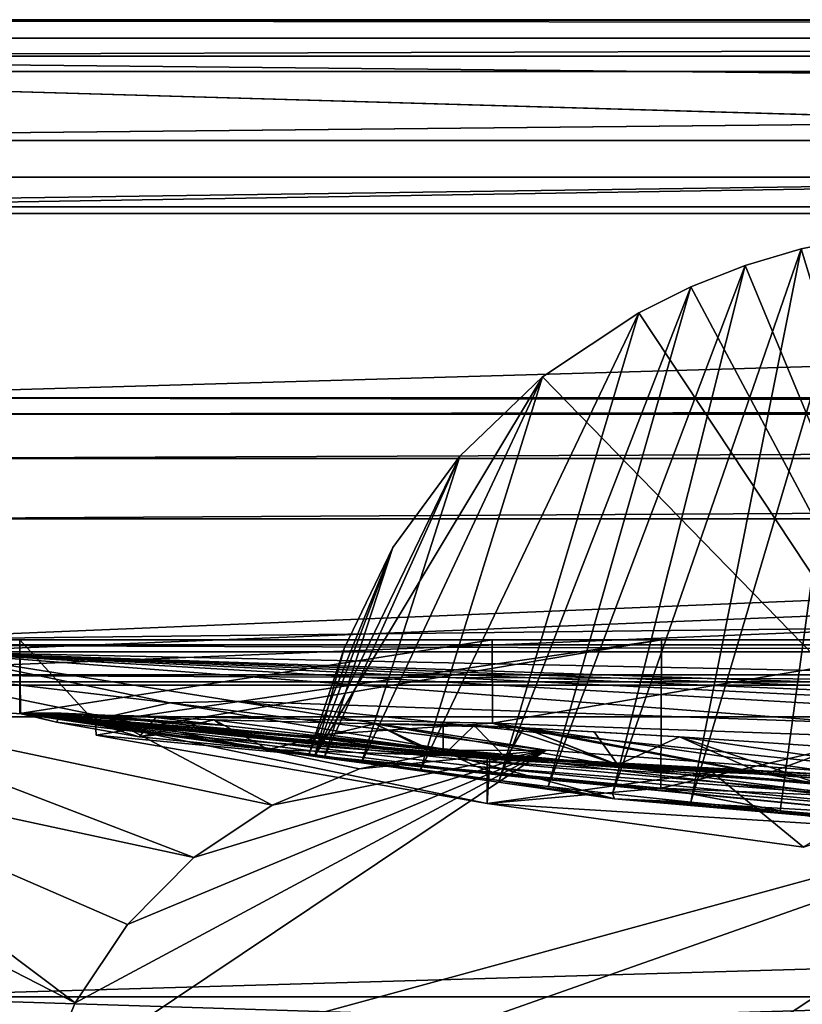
# Model space of a CAD drawing. Header units: metres. Extents: x 0 to 1004, y -708 to 0.
# Tile 43 of 103: x 75 to 140, y -81 to 0. Entities that reach past the tile are written whole.
import ezdxf

# ---------------------------------------------------------------- set-up
doc = ezdxf.new("R2010")
doc.units = ezdxf.units.M

msp = doc.modelspace()

# ---------------------------------------------------------------- linework, layer by layer
at = {"layer": 'top'}
for points in [[(987.022156, -4.297202, 163.059692), (17.022282, -4.297202, 163.059692), (987.022156, -4.297202, 176.059937)], [(17.022282, -4.297202, 163.059692), (17.022282, -4.297202, 176.059692), (987.022156, -4.297202, 176.059937)], [(987.022156, -4.297202, 176.059937), (17.022282, -4.297202, 176.059692), (17.022282, -4.297202, 2050.059814)], [(17.022282, -4.297202, 2063.059814), (987.022156, -4.297202, 2063.059814), (17.022282, -4.297202, 2050.059814)], [(987.022156, -4.297202, 2063.059814), (987.022156, -4.297202, 2050.059814), (17.022282, -4.297202, 2050.059814)], [(17.022282, -4.297202, 2050.059814), (987.022156, -4.297202, 2050.059814), (987.022156, -4.297202, 176.059937)], [(987.022156, -4.297202, 2063.059814), (17.022282, -4.297202, 2063.059814), (953.022278, -31.297201, 2063.059814)], [(953.022278, -31.297201, 2063.059814), (17.022282, -4.297202, 2063.059814), (51.022282, -31.297201, 2063.059814)], [(987.022156, -4.297202, 163.059692), (51.022282, -31.297201, 163.059692), (17.022282, -4.297202, 163.059692)], [(953.022278, -31.297201, 163.059692), (51.022282, -31.297201, 163.059692), (987.022156, -4.297202, 163.059692)], [(138.126465, -65.457809, 855.379517), (144.621719, -17.981102, 943.439392), (130.751236, -64.734299, 858.985352)], [(144.621719, -17.981102, 943.439392), (139.876602, -18.963947, 943.752136), (130.751236, -64.734299, 858.985352)], [(144.621719, -17.981102, 943.439392), (138.126465, -65.457809, 855.379517), (146.083786, -66.166344, 853.355103)], [(154.291504, -66.343216, 961.043457), (139.876602, -18.963947, 943.752136), (144.621719, -17.981102, 943.439392)], [(130.751236, -64.734299, 858.985352), (139.876602, -18.963947, 943.752136), (124.265244, -64.044891, 864.022827)], [(139.876602, -18.963947, 943.752136), (135.240555, -20.343151, 944.182068), (124.265244, -64.044891, 864.022827)], [(135.240555, -20.343151, 944.182068), (139.876602, -18.963947, 943.752136), (154.291504, -66.343216, 961.043457)], [(124.265244, -64.044891, 864.022827), (135.240555, -20.343151, 944.182068), (118.941124, -63.441006, 870.284302)], [(135.240555, -20.343151, 944.182068), (130.749542, -22.107401, 944.727966), (118.941124, -63.441006, 870.284302)], [(130.749542, -22.107401, 944.727966), (135.240555, -20.343151, 944.182068), (154.291504, -66.343216, 961.043457)], [(118.941124, -63.441006, 870.284302), (130.749542, -22.107401, 944.727966), (114.894127, -62.957569, 877.454773)], [(130.749542, -22.107401, 944.727966), (126.438385, -24.242296, 945.388367), (114.894127, -62.957569, 877.454773)], [(154.291504, -66.343216, 961.043457), (126.438385, -24.242296, 945.388367), (130.749542, -22.107401, 944.727966)], [(114.894127, -62.957569, 877.454773), (126.438385, -24.242296, 945.388367), (108.349472, -62.13575, 892.583069)], [(126.438385, -24.242296, 945.388367), (118.488235, -29.551813, 947.043762), (108.349472, -62.13575, 892.583069)], [(118.488235, -29.551813, 947.043762), (126.438385, -24.242296, 945.388367), (154.291504, -66.343216, 961.043457)], [(111.638351, -36.100262, 949.125122), (118.488235, -29.551813, 947.043762), (99.648605, -60.912323, 957.496704)], [(99.648605, -60.912323, 957.496704), (118.488235, -29.551813, 947.043762), (154.291504, -66.343216, 961.043457)], [(108.349472, -62.13575, 892.583069), (118.488235, -29.551813, 947.043762), (103.502556, -61.494358, 908.345032)], [(118.488235, -29.551813, 947.043762), (111.638351, -36.100262, 949.125122), (103.502556, -61.494358, 908.345032)], [(953.022278, -31.297201, 2063.059814), (51.022282, -31.297201, 2063.059814), (948.022217, -32.636967, 2063.059814)], [(51.022282, -31.297201, 2063.059814), (56.022282, -32.636948, 2063.059814), (948.022217, -32.636967, 2063.059814)], [(51.022282, -31.297201, 163.059692), (953.022278, -31.297201, 163.059692), (56.022282, -32.636948, 163.059692)], [(953.022278, -31.297201, 163.059692), (948.022217, -32.636967, 163.059692), (56.022282, -32.636948, 163.059692)], [(948.022217, -32.636967, 2063.059814), (56.022282, -32.636948, 2063.059814), (59.682533, -36.297203, 2063.059814)], [(56.022282, -32.636948, 163.059692), (948.022217, -32.636967, 163.059692), (59.682533, -36.297203, 163.059692)], [(948.022217, -32.636967, 2063.059814), (59.682533, -36.297203, 2063.059814), (944.362, -36.297272, 2063.059814)], [(948.022217, -32.636967, 163.059692), (944.362, -36.297272, 163.059692), (59.682533, -36.297203, 163.059692)], [(59.682533, -36.297203, 2063.059814), (61.022282, -41.297203, 2063.059814), (944.362, -36.297272, 2063.059814)], [(59.682533, -36.297203, 163.059692), (944.362, -36.297272, 163.059692), (61.022282, -41.297203, 163.059692)], [(944.362, -36.297272, 2063.059814), (61.022282, -41.297203, 2063.059814), (943.022278, -41.297325, 2063.059814)], [(944.362, -36.297272, 163.059692), (943.022278, -41.297325, 163.059692), (61.022282, -41.297203, 163.059692)], [(106.104973, -43.676777, 951.597351), (111.638351, -36.100262, 949.125122), (99.648605, -60.912323, 957.496704)], [(103.502556, -61.494358, 908.345032), (111.638351, -36.100262, 949.125122), (100.414063, -61.066071, 924.550842)], [(111.638351, -36.100262, 949.125122), (106.104973, -43.676777, 951.597351), (100.414063, -61.066071, 924.550842)], [(61.022282, -41.297203, 2063.059814), (61.022282, -51.297203, 2063.059814), (943.022278, -41.297325, 2063.059814)], [(61.022282, -41.297203, 163.059692), (943.022278, -41.297325, 163.059692), (61.022282, -51.297203, 163.059692)], [(943.022278, -41.297325, 2063.059814), (61.022282, -51.297203, 2063.059814), (943.0224, -51.297203, 2063.059814)], [(943.022278, -41.297325, 163.059692), (943.0224, -51.297203, 163.059692), (61.022282, -51.297203, 163.059692)], [(100.414063, -61.066071, 924.550842), (106.104973, -43.676777, 951.597351), (99.123802, -60.870346, 941.002136)], [(106.104973, -43.676777, 951.597351), (102.06501, -52.037292, 954.410278), (99.123802, -60.870346, 941.002136)], [(99.648605, -60.912323, 957.496704), (102.06501, -52.037292, 954.410278), (106.104973, -43.676777, 951.597351)], [(943.0224, -51.297203, 163.059692), (277.758484, -51.297203, 197.247162), (61.022282, -51.297203, 163.059692)], [(277.758484, -51.297203, 197.247162), (236.814819, -51.297203, 193.941605), (61.022282, -51.297203, 163.059692)], [(61.022282, -51.297203, 163.059692), (236.814819, -51.297203, 193.941605), (195.741623, -51.297203, 193.41275)], [(234.177872, -51.297203, 2037.609009), (496.239227, -51.297203, 2032.241211), (61.022282, -51.297203, 2063.059814)], [(496.239227, -51.297203, 2032.241211), (549.258301, -51.297203, 2034.755859), (61.022282, -51.297203, 2063.059814)], [(61.022282, -51.297203, 2063.059814), (549.258301, -51.297203, 2034.755859), (943.0224, -51.297203, 2063.059814)], [(114.320602, -51.297203, 200.624969), (75.231125, -51.297203, 208.08252), (61.022282, -51.297203, 163.059692)], [(75.231125, -51.297203, 208.08252), (75.231125, -51.297203, 661.560181), (61.022282, -51.297203, 163.059692)], [(61.022282, -51.297203, 163.059692), (75.231125, -51.297203, 661.560181), (61.022282, -51.297203, 2063.059814)], [(75.231125, -51.297203, 661.560181), (75.231125, -51.297203, 2045.060181), (61.022282, -51.297203, 2063.059814)], [(61.022282, -51.297203, 2063.059814), (75.231125, -51.297203, 2045.060181), (128.313202, -51.297203, 2044.932495)], [(128.313202, -51.297203, 2044.932495), (181.342758, -51.297203, 2042.676025), (61.022282, -51.297203, 2063.059814)], [(181.342758, -51.297203, 2042.676025), (234.177872, -51.297203, 2037.609009), (61.022282, -51.297203, 2063.059814)], [(195.741623, -51.297203, 193.41275), (154.816818, -51.297203, 195.654984), (61.022282, -51.297203, 163.059692)], [(154.816818, -51.297203, 195.654984), (114.320602, -51.297203, 200.624969), (61.022282, -51.297203, 163.059692)], [(75.231125, -57.399826, 661.560181), (75.231094, -57.399822, 664.056396), (75.231125, -51.297203, 661.560181)], [(75.231094, -57.399822, 664.056396), (75.231094, -57.399822, 906.059998), (75.231125, -51.297203, 661.560181)], [(75.231125, -51.297203, 661.560181), (75.231094, -57.399822, 906.059998), (75.231133, -57.399826, 1205.052368)], [(75.231133, -57.399826, 1205.052368), (75.231094, -57.399822, 1504.057007), (75.231125, -51.297203, 661.560181)], [(75.231094, -57.399822, 1504.057007), (75.231125, -51.297203, 2045.060181), (75.231125, -51.297203, 661.560181)], [(75.231094, -57.399822, 1504.057007), (75.231155, -57.399826, 1713.560913), (75.231125, -51.297203, 2045.060181)], [(75.231171, -57.399826, 2043.984253), (81.486031, -58.146591, 2043.852417), (75.231125, -51.297203, 2045.060181)], [(81.486031, -58.146591, 2043.852417), (128.313202, -51.297203, 2044.932495), (75.231125, -51.297203, 2045.060181)], [(75.231155, -57.399826, 1713.560913), (75.231171, -57.399826, 1923.057129), (75.231125, -51.297203, 2045.060181)], [(75.231125, -51.297203, 2045.060181), (75.231171, -57.399826, 1923.057129), (75.231171, -57.399826, 2043.984253)], [(75.231125, -57.399826, 661.560181), (75.231125, -51.297203, 661.560181), (75.292908, -57.377659, 658.491699)], [(75.231125, -51.297203, 661.560181), (75.231125, -51.297203, 208.08252), (75.292908, -57.377659, 658.491699)], [(75.292908, -57.377659, 658.491699), (75.231125, -51.297203, 208.08252), (75.231125, -57.399826, 210.359421)], [(114.34816, -58.207253, 203.166687), (75.231125, -57.399826, 210.359421), (114.320602, -51.297203, 200.624969)], [(114.320602, -51.297203, 200.624969), (75.231125, -57.399826, 210.359421), (75.231125, -51.297203, 208.08252)], [(81.486031, -58.146591, 2043.852417), (81.538971, -59.203945, 2043.666016), (128.313202, -51.297203, 2044.932495)], [(81.538971, -59.203945, 2043.666016), (128.279221, -63.577286, 2042.766724), (128.313202, -51.297203, 2044.932495)], [(154.816818, -51.297203, 195.654984), (114.34816, -58.207253, 203.166687), (114.320602, -51.297203, 200.624969)], [(155.07695, -59.678417, 198.694427), (114.34816, -58.207253, 203.166687), (154.816818, -51.297203, 195.654984)], [(128.313202, -51.297203, 2044.932495), (128.279221, -63.577286, 2042.766724), (181.342758, -51.297203, 2042.676025)], [(128.279221, -63.577286, 2042.766724), (181.164413, -65.855408, 2040.114502), (181.342758, -51.297203, 2042.676025)], [(99.123802, -60.870346, 941.002136), (102.06501, -52.037292, 954.410278), (99.648605, -60.912323, 957.496704)], [(75.231125, -57.399826, 661.560181), (75.292908, -57.377659, 658.491699), (75.231094, -57.399822, 664.056396)], [(75.292908, -57.377659, 658.491699), (91.851295, -58.362816, 492.385895), (75.231094, -57.399822, 664.056396)], [(75.231133, -57.399826, 1205.052368), (111.766541, -61.211842, 1354.437866), (75.231094, -57.399822, 1504.057007)], [(111.766541, -61.211842, 1354.437866), (111.301239, -60.84351, 1504.057007), (75.231094, -57.399822, 1504.057007)], [(75.231094, -57.399822, 1504.057007), (111.301239, -60.84351, 1504.057007), (75.231155, -57.399826, 1713.560913)], [(75.231133, -57.399826, 1205.052368), (75.231094, -57.399822, 906.059998), (99.648605, -60.912323, 957.496704)], [(99.648605, -60.912323, 957.496704), (75.231094, -57.399822, 906.059998), (99.123802, -60.870346, 941.002136)], [(75.231094, -57.399822, 906.059998), (100.414063, -61.066071, 924.550842), (99.123802, -60.870346, 941.002136)], [(124.437073, -64.45845, 664.056396), (114.894127, -62.957569, 877.454773), (75.231094, -57.399822, 664.056396)], [(114.894127, -62.957569, 877.454773), (108.349472, -62.13575, 892.583069), (75.231094, -57.399822, 664.056396)], [(75.231094, -57.399822, 664.056396), (108.349472, -62.13575, 892.583069), (75.231094, -57.399822, 906.059998)], [(108.349472, -62.13575, 892.583069), (103.502556, -61.494358, 908.345032), (75.231094, -57.399822, 906.059998)], [(75.231094, -57.399822, 906.059998), (103.502556, -61.494358, 908.345032), (100.414063, -61.066071, 924.550842)], [(124.437073, -64.45845, 664.056396), (75.231094, -57.399822, 664.056396), (108.432556, -60.177223, 492.31369)], [(75.231094, -57.399822, 664.056396), (91.851295, -58.362816, 492.385895), (108.432556, -60.177223, 492.31369)], [(78.266632, -58.111343, 581.393372), (75.292908, -57.377659, 658.491699), (75.231125, -57.399826, 210.359421)], [(86.937546, -58.32679, 313.888092), (75.231125, -57.399826, 210.359421), (98.643829, -59.255028, 313.888092)], [(98.643829, -59.255028, 313.888092), (75.231125, -57.399826, 210.359421), (114.34816, -58.207253, 203.166687)], [(86.831688, -59.132698, 430.611664), (78.266632, -58.111343, 581.393372), (75.231125, -57.399826, 210.359421)], [(86.937546, -58.32679, 313.888092), (86.831688, -59.132698, 430.611664), (75.231125, -57.399826, 210.359421)], [(115.06871, -62.49649, 1055.366943), (113.016785, -61.791126, 1204.846802), (75.231133, -57.399826, 1205.052368)], [(113.016785, -61.791126, 1204.846802), (111.766541, -61.211842, 1354.437866), (75.231133, -57.399826, 1205.052368)], [(115.06871, -62.49649, 1055.366943), (75.231133, -57.399826, 1205.052368), (99.648605, -60.912323, 957.496704)], [(111.301239, -60.84351, 1504.057007), (111.952919, -60.784241, 1713.591675), (75.231155, -57.399826, 1713.560913)], [(75.231155, -57.399826, 1713.560913), (111.952919, -60.784241, 1713.591675), (114.131416, -61.180286, 1922.083862)], [(75.231155, -57.399826, 1713.560913), (114.131416, -61.180286, 1922.083862), (75.231171, -57.399826, 1923.057129)], [(114.131416, -61.180286, 1922.083862), (113.886757, -61.163029, 1923.057007), (75.231171, -57.399826, 1923.057129)], [(75.231171, -57.399826, 1923.057129), (113.886757, -61.163029, 1923.057007), (81.486031, -58.146591, 2043.852417)], [(81.486031, -58.146591, 2043.852417), (75.231171, -57.399826, 2043.984253), (75.231171, -57.399826, 1923.057129)], [(75.292908, -57.377659, 658.491699), (78.657188, -57.377384, 575.44281), (91.851295, -58.362816, 492.385895)], [(78.657188, -57.377384, 575.44281), (75.292908, -57.377659, 658.491699), (78.266632, -58.111343, 581.393372)], [(85.09893, -59.322605, 504.546387), (78.657188, -57.377384, 575.44281), (78.266632, -58.111343, 581.393372)], [(78.657188, -57.377384, 575.44281), (86.49913, -57.74371, 492.695984), (91.851295, -58.362816, 492.385895)], [(86.49913, -57.74371, 492.695984), (78.657188, -57.377384, 575.44281), (85.09893, -59.322605, 504.546387)], [(91.311363, -57.930534, 456.796356), (86.49913, -57.74371, 492.695984), (85.09893, -59.322605, 504.546387)], [(91.851295, -58.362816, 492.385895), (86.49913, -57.74371, 492.695984), (91.311363, -57.930534, 456.796356)], [(85.09893, -59.322605, 504.546387), (78.266632, -58.111343, 581.393372), (86.831688, -59.132698, 430.611664)], [(113.886757, -61.163029, 1923.057007), (113.886749, -64.841545, 1923.057007), (81.486031, -58.146591, 2043.852417)], [(113.886749, -64.841545, 1923.057007), (81.538971, -59.203945, 2043.666016), (81.486031, -58.146591, 2043.852417)], [(91.311363, -57.930534, 456.796356), (85.09893, -59.322605, 504.546387), (95.7733, -60.391346, 428.134735)], [(86.831688, -59.132698, 430.611664), (86.937546, -58.32679, 313.888092), (110.263725, -60.889786, 352.349091)], [(110.263725, -60.889786, 352.349091), (86.937546, -58.32679, 313.888092), (98.643829, -59.255028, 313.888092)], [(108.432556, -60.177223, 492.31369), (91.851295, -58.362816, 492.385895), (91.311363, -57.930534, 456.796356)], [(91.311363, -57.930534, 456.796356), (104.591637, -58.245583, 379.639557), (108.432556, -60.177223, 492.31369)], [(104.591637, -58.245583, 379.639557), (91.311363, -57.930534, 456.796356), (95.7733, -60.391346, 428.134735)], [(104.591637, -58.245583, 379.639557), (95.7733, -60.391346, 428.134735), (110.263725, -60.889786, 352.349091)], [(114.34816, -58.207253, 203.166687), (124.70623, -61.651741, 329.337921), (98.643829, -59.255028, 313.888092)], [(108.432556, -60.177223, 492.31369), (104.591637, -58.245583, 379.639557), (125.0326, -61.822502, 492.243408)], [(125.0326, -61.822502, 492.243408), (104.591637, -58.245583, 379.639557), (116.927818, -58.583912, 337.418945)], [(104.591637, -58.245583, 379.639557), (110.263725, -58.31049, 352.349091), (116.927818, -58.583912, 337.418945)], [(110.263725, -58.31049, 352.349091), (104.591637, -58.245583, 379.639557), (110.263725, -60.889786, 352.349091)], [(116.927818, -58.583912, 337.418945), (110.263725, -58.31049, 352.349091), (112.827187, -58.388191, 344.534424)], [(112.827187, -58.388191, 344.534424), (110.263725, -58.31049, 352.349091), (110.263725, -60.889786, 352.349091)], [(115.471931, -61.107552, 339.578827), (112.827187, -58.388191, 344.534424), (110.263725, -60.889786, 352.349091)], [(116.927818, -58.583912, 337.418945), (112.827187, -58.388191, 344.534424), (115.471931, -61.107552, 339.578827)], [(155.07695, -59.678417, 198.694427), (150.471497, -63.410149, 320.85907), (114.34816, -58.207253, 203.166687)], [(150.471497, -63.410149, 320.85907), (136.847717, -62.439396, 322.848114), (114.34816, -58.207253, 203.166687)], [(114.34816, -58.207253, 203.166687), (136.847717, -62.439396, 322.848114), (124.70623, -61.651741, 329.337921)], [(124.70623, -61.651741, 329.337921), (116.927818, -58.583912, 337.418945), (115.471931, -61.107552, 339.578827)], [(141.648727, -63.296169, 492.175079), (116.927818, -58.583912, 337.418945), (129.817642, -59.340397, 325.937317)], [(129.817642, -59.340397, 325.937317), (116.927818, -58.583912, 337.418945), (122.749237, -58.908295, 330.971741)], [(141.648727, -63.296169, 492.175079), (125.0326, -61.822502, 492.243408), (116.927818, -58.583912, 337.418945)], [(124.70623, -61.651741, 329.337921), (122.749237, -58.908295, 330.971741), (116.927818, -58.583912, 337.418945)], [(128.279221, -63.577286, 2042.766724), (81.538971, -59.203945, 2043.666016), (113.886749, -64.841545, 1923.057007)], [(95.7733, -60.391346, 428.134735), (85.09893, -59.322605, 504.546387), (86.831688, -59.132698, 430.611664)], [(95.7733, -60.391346, 428.134735), (86.831688, -59.132698, 430.611664), (110.263725, -60.889786, 352.349091)], [(124.70623, -61.651741, 329.337921), (115.471931, -61.107552, 339.578827), (98.643829, -59.255028, 313.888092)], [(98.643829, -59.255028, 313.888092), (115.471931, -61.107552, 339.578827), (110.263725, -60.889786, 352.349091)], [(129.817642, -59.340397, 325.937317), (122.749237, -58.908295, 330.971741), (124.70623, -61.651741, 329.337921)], [(136.847717, -62.439396, 322.848114), (129.817642, -59.340397, 325.937317), (124.70623, -61.651741, 329.337921)], [(151.240692, -62.420971, 406.332275), (141.648727, -63.296169, 492.175079), (129.817642, -59.340397, 325.937317)], [(129.817642, -59.340397, 325.937317), (142.917175, -60.221062, 321.364349), (151.240692, -62.420971, 406.332275)], [(142.917175, -60.221062, 321.364349), (129.817642, -59.340397, 325.937317), (136.847717, -62.439396, 322.848114)], [(124.437073, -64.45845, 664.056396), (108.432556, -60.177223, 492.31369), (163.962463, -66.730057, 578.020935)], [(163.962463, -66.730057, 578.020935), (108.432556, -60.177223, 492.31369), (125.0326, -61.822502, 492.243408)], [(150.471497, -63.410149, 320.85907), (142.917175, -60.221062, 321.364349), (136.847717, -62.439396, 322.848114)], [(99.648605, -60.912323, 957.496704), (154.291504, -66.343216, 961.043457), (115.06871, -62.49649, 1055.366943)], [(111.952919, -60.784241, 1713.591675), (111.301239, -60.84351, 1504.057007), (147.544434, -62.984676, 1504.057129)], [(147.544434, -62.984676, 1504.057129), (111.301239, -60.84351, 1504.057007), (148.490875, -63.659142, 1354.35791)], [(111.301239, -60.84351, 1504.057007), (111.766541, -61.211842, 1354.437866), (148.490875, -63.659142, 1354.35791)], [(111.952919, -60.784241, 1713.591675), (132.514282, -62.258232, 1845.764404), (114.131416, -61.180286, 1922.083862)], [(148.86142, -62.820137, 1713.624878), (149.398804, -62.902309, 1769.086914), (111.952919, -60.784241, 1713.591675)], [(149.398804, -62.902309, 1769.086914), (132.514282, -62.258232, 1845.764404), (111.952919, -60.784241, 1713.591675)], [(148.86142, -62.820137, 1713.624878), (111.952919, -60.784241, 1713.591675), (147.544434, -62.984676, 1504.057129)], [(148.490875, -63.659142, 1354.35791), (111.766541, -61.211842, 1354.437866), (151.030426, -64.679634, 1204.7146)], [(111.766541, -61.211842, 1354.437866), (113.016785, -61.791126, 1204.846802), (151.030426, -64.679634, 1204.7146)], [(155.197113, -65.8731, 1055.248657), (113.016785, -61.791126, 1204.846802), (115.06871, -62.49649, 1055.366943)], [(151.030426, -64.679634, 1204.7146), (113.016785, -61.791126, 1204.846802), (155.197113, -65.8731, 1055.248657)], [(113.886757, -61.163029, 1923.057007), (114.131416, -61.180286, 1922.083862), (113.886749, -64.841545, 1923.057007)], [(114.131416, -61.180286, 1922.083862), (132.514282, -62.258232, 1845.764404), (113.886749, -64.841545, 1923.057007)], [(163.962463, -66.730057, 578.020935), (125.0326, -61.822502, 492.243408), (141.648727, -63.296169, 492.175079)], [(113.886749, -64.841545, 1923.057007), (132.514282, -62.258232, 1845.764404), (140.063217, -68.469063, 1812.364502)], [(154.291504, -66.343216, 961.043457), (155.197113, -65.8731, 1055.248657), (115.06871, -62.49649, 1055.366943)], [(132.514282, -62.258232, 1845.764404), (149.398804, -62.902309, 1769.086914), (140.063217, -68.469063, 1812.364502)], [(118.941124, -63.441006, 870.284302), (114.894127, -62.957569, 877.454773), (124.437073, -64.45845, 664.056396)], [(124.265244, -64.044891, 864.022827), (118.941124, -63.441006, 870.284302), (124.437073, -64.45845, 664.056396)], [(128.279221, -63.577286, 2042.766724), (113.886749, -64.841545, 1923.057007), (145.220673, -66.788475, 1923.057007)], [(130.751236, -64.734299, 858.985352), (124.265244, -64.044891, 864.022827), (124.437073, -64.45845, 664.056396)], [(181.164413, -65.855408, 2040.114502), (128.279221, -63.577286, 2042.766724), (145.220673, -66.788475, 1923.057007)], [(145.220673, -66.788475, 1923.057007), (113.886749, -64.841545, 1923.057007), (140.063217, -68.469063, 1812.364502)], [(174.187912, -68.811707, 664.056396), (167.032532, -67.946159, 784.95929), (124.437073, -64.45845, 664.056396)], [(167.032532, -67.946159, 784.95929), (138.126465, -65.457809, 855.379517), (124.437073, -64.45845, 664.056396)], [(124.437073, -64.45845, 664.056396), (138.126465, -65.457809, 855.379517), (130.751236, -64.734299, 858.985352)], [(174.187912, -68.811707, 664.056396), (124.437073, -64.45845, 664.056396), (163.962463, -66.730057, 578.020935)], [(146.083786, -66.166344, 853.355103), (138.126465, -65.457809, 855.379517), (167.032532, -67.946159, 784.95929)]]:
    msp.add_3dface(points, dxfattribs=at)
at = {"layer": 'top0123410'}
for points in [[(1004.024658, -0.027127, 2050.999756), (16.024673, -16.027126, 2050.999756), (0.024674, -0.027127, 2050.999756)], [(3.024674, -3.027127, 2110.919678), (1004.024658, -0.027127, 2110.919678), (0.024674, -0.027127, 2110.919678)], [(0.024674, -0.027127, 2050.999756), (0.024674, -0.027127, 2110.919678), (1004.024658, -0.027127, 2050.999756)], [(0.024674, -0.027127, 2110.919678), (1004.024658, -0.027127, 2110.919678), (1004.024658, -0.027127, 2050.999756)], [(3.024674, -3.027127, 2110.919678), (1001.024658, -3.027127, 2110.919678), (1004.024658, -0.027127, 2110.919678)], [(988.024658, -16.027126, 2050.999756), (16.024673, -16.027126, 2050.999756), (1004.024658, -0.027127, 2050.999756)], [(1001.024658, -3.027127, 2053.855713), (3.024674, -3.027127, 2053.855713), (991.024658, -13.027127, 2053.855713)], [(991.024658, -13.027127, 2053.855713), (3.024674, -3.027127, 2053.855713), (13.024674, -13.027127, 2053.855713)], [(1001.024658, -3.027127, 2053.855713), (1001.024658, -3.027127, 2110.919678), (3.024674, -3.027127, 2053.855713)], [(1001.024658, -3.027127, 2110.919678), (3.024674, -3.027127, 2110.919678), (3.024674, -3.027127, 2053.855713)], [(991.024658, -13.027127, 2065.279785), (13.024674, -13.027127, 2065.279785), (51.722694, -51.725147, 2065.279785)], [(13.024674, -13.027127, 2053.855713), (13.024674, -13.027127, 2065.279785), (991.024658, -13.027127, 2053.855713)], [(13.024674, -13.027127, 2065.279785), (991.024658, -13.027127, 2065.279785), (991.024658, -13.027127, 2053.855713)], [(991.024658, -13.027127, 2065.279785), (51.722694, -51.725147, 2065.279785), (952.32666, -51.725147, 2065.279785)], [(988.024658, -16.027126, 2050.999756), (988.024658, -16.027126, 2063.023682), (16.024673, -16.027126, 2050.999756)], [(988.024658, -16.027126, 2063.023682), (16.024673, -16.027126, 2063.023682), (16.024673, -16.027126, 2050.999756)], [(16.024673, -16.027126, 2063.023682), (988.024658, -16.027126, 2063.023682), (54.19355, -54.196003, 2063.023682)], [(54.19355, -54.196003, 2063.023682), (988.024658, -16.027126, 2063.023682), (949.855774, -54.196003, 2063.023682)], [(952.32666, -51.725147, 2065.279785), (51.722694, -51.725147, 2065.279785), (949.265869, -54.785912, 2076.154297)], [(51.722694, -51.725147, 2065.279785), (54.783459, -54.785912, 2076.154297), (949.265869, -54.785912, 2076.154297)], [(57.681236, -57.683689, 2075.415039), (54.19355, -54.196003, 2063.023682), (946.368103, -57.683689, 2075.415039)], [(54.19355, -54.196003, 2063.023682), (949.855774, -54.196003, 2063.023682), (946.368103, -57.683689, 2075.415039)], [(949.265869, -54.785912, 2076.154297), (54.783459, -54.785912, 2076.154297), (55.070717, -55.06852, 2077.158447)], [(55.070717, -55.06852, 2077.158447), (948.983276, -55.06852, 2077.158447), (949.265869, -54.785912, 2076.154297)], [(948.983276, -55.06852, 2077.158447), (55.070717, -55.06852, 2077.158447), (61.49799, -80.844612, 2094.340576)], [(61.49799, -80.844612, 2094.340576), (942.551392, -80.844574, 2094.340576), (948.983276, -55.06852, 2077.158447)], [(57.681236, -57.683689, 2075.415039), (946.368103, -57.683689, 2075.415039), (64.21714, -84.262329, 2093.132324)], [(946.368103, -57.683689, 2075.415039), (939.832214, -84.262329, 2093.132324), (64.21714, -84.262329, 2093.132324)], [(932.131714, -108.310646, 2112.649414), (942.551392, -80.844574, 2094.340576), (61.49799, -80.844612, 2094.340576)], [(71.917641, -108.310623, 2112.649414), (932.131714, -108.310646, 2112.649414), (61.49799, -80.844612, 2094.340576)]]:
    msp.add_3dface(points, dxfattribs=at)
at = {"layer": 'top0123459'}
for points in [[(1004.049377, 0), (10, -10), (0, 0)], [(1.527202, -1.527202, 175), (1002.522156, -1.527202, 175), (0, 0)], [(1002.522156, -1.527202, 175), (1004.049377, 0), (0, 0)], [(994.049377, -10), (10, -10), (1004.049377, 0)], [(1.527202, -1.527202, 175), (23.447599, -15.487401, 175), (1002.522156, -1.527202, 175)], [(23.447599, -15.487401, 175), (980.601746, -15.487401, 175), (1002.522156, -1.527202, 175)], [(10, -10, 90), (10, -10), (994.049377, -10, 90)], [(10, -10), (994.049377, -10), (994.049377, -10, 90)], [(994.049377, -10, 90), (217.024673, -653.266907, 90), (10, -10, 90)], [(217.024673, -653.266907, 90), (10, -694.05426, 90), (10, -10, 90)], [(23.447599, -15.487401, 163.059708), (67.223946, -52.298347, 163.059708), (980.601746, -15.487401, 163.059708)], [(23.447599, -15.487401, 163.059708), (980.601746, -15.487401, 163.059708), (23.447599, -15.487401, 175)], [(980.601746, -15.487401, 163.059708), (980.601746, -15.487401, 175), (23.447599, -15.487401, 175)], [(67.223946, -52.298347, 163.059708), (936.825623, -52.298347, 163.059708), (980.601746, -15.487401, 163.059708)], [(67.223946, -52.298347, 163.059708), (61.512253, -53.434471, 163.059708), (87.642776, -56.520439, 140.17128)], [(92.99913, -56.371426, 140.171326), (144.085464, -58.166534, 140.140015), (67.223946, -52.298347, 163.059708)], [(144.085464, -58.166534, 140.140015), (195.188553, -59.722656, 140.112869), (67.223946, -52.298347, 163.059708)], [(67.223946, -52.298347, 163.059708), (195.188553, -59.722656, 140.112869), (246.305969, -61.039642, 140.08989)], [(348.574341, -62.955688, 140.056442), (399.720459, -63.554558, 140.04599), (67.223946, -52.298347, 163.059708)], [(399.720459, -63.554558, 140.04599), (604.328979, -63.554554, 140.046005), (67.223946, -52.298347, 163.059708)], [(67.223946, -52.298347, 163.059708), (604.328979, -63.554554, 140.046005), (936.825623, -52.298347, 163.059708)], [(348.574341, -62.955688, 140.056442), (67.223946, -52.298347, 163.059708), (297.435364, -62.117355, 140.071075)], [(67.223946, -52.298347, 163.059708), (246.305969, -61.039642, 140.08989), (297.435364, -62.117355, 140.071075)], [(92.99913, -56.371426, 140.171326), (67.223946, -52.298347, 163.059708), (87.642776, -56.520439, 140.17128)], [(61.512253, -53.434471, 163.059708), (56.670116, -56.669888, 163.059708), (82.418472, -57.711502, 140.157898)], [(87.642776, -56.520439, 140.17128), (61.512253, -53.434471, 163.059708), (82.418472, -57.711502, 140.157898)], [(53.4347, -61.512028, 163.059708), (89.641823, -69.326164, 117.128029), (56.670116, -56.669888, 163.059708)], [(89.641823, -69.326164, 117.128029), (96.123375, -64.986183, 117.203781), (56.670116, -56.669888, 163.059708)], [(56.670116, -56.669888, 163.059708), (96.123375, -64.986183, 117.203781), (82.418472, -57.711502, 140.157898)], [(82.418472, -57.711502, 140.157898), (110.973625, -60.455746, 117.28286), (87.642776, -56.520439, 140.17128)], [(87.642776, -56.520439, 140.17128), (118.774414, -60.444481, 117.283058), (92.99913, -56.371426, 140.171326)], [(110.973625, -60.455746, 117.28286), (118.774414, -60.444481, 117.283058), (87.642776, -56.520439, 140.17128)], [(118.774414, -60.444481, 117.283058), (166.596939, -64.034714, 117.22039), (92.99913, -56.371426, 140.171326)], [(166.596939, -64.034714, 117.22039), (144.085464, -58.166534, 140.140015), (92.99913, -56.371426, 140.171326)], [(96.123375, -64.986183, 117.203781), (103.324928, -61.988529, 117.256104), (82.418472, -57.711502, 140.157898)], [(82.418472, -57.711502, 140.157898), (103.324928, -61.988529, 117.256104), (110.973625, -60.455746, 117.28286)], [(118.774414, -60.444481, 117.283058), (79.806915, -81.338593, 116.91835), (76.831009, -88.548737, 116.792496)], [(118.774414, -60.444481, 117.283058), (76.831009, -88.548737, 116.792496), (166.596939, -64.034714, 117.22039)], [(84.133141, -74.848579, 117.031631), (79.806915, -81.338593, 116.91835), (118.774414, -60.444481, 117.283058)], [(89.641823, -69.326164, 117.128029), (84.133141, -74.848579, 117.031631), (118.774414, -60.444481, 117.283058)], [(118.774414, -60.444481, 117.283058), (96.123375, -64.986183, 117.203781), (89.641823, -69.326164, 117.128029)], [(103.324928, -61.988529, 117.256104), (96.123375, -64.986183, 117.203781), (118.774414, -60.444481, 117.283058)], [(110.973625, -60.455746, 117.28286), (103.324928, -61.988529, 117.256104), (118.774414, -60.444481, 117.283058)], [(52.298573, -67.223717, 163.059708), (79.806915, -81.338593, 116.91835), (53.4347, -61.512028, 163.059708)], [(79.806915, -81.338593, 116.91835), (84.133141, -74.848579, 117.031631), (53.4347, -61.512028, 163.059708)], [(53.4347, -61.512028, 163.059708), (84.133141, -74.848579, 117.031631), (89.641823, -69.326164, 117.128029)], [(166.596939, -64.034714, 117.22039), (75.31813, -96.200409, 116.658936), (71.243011, -126.71492, 116.126305)], [(166.596939, -64.034714, 117.22039), (71.243011, -126.71492, 116.126305), (214.452957, -67.146965, 117.166069)], [(76.831009, -88.548737, 116.792496), (75.31813, -96.200409, 116.658936), (166.596939, -64.034714, 117.22039)], [(63.808308, -81.712097, 139.859299), (76.831009, -88.548737, 116.792496), (52.298573, -67.223717, 163.059708)], [(76.831009, -88.548737, 116.792496), (79.806915, -81.338593, 116.91835), (52.298573, -67.223717, 163.059708)], [(71.243011, -126.71492, 116.126305), (67.721138, -157.298203, 115.592468), (214.452957, -67.146965, 117.166069)], [(214.452957, -67.146965, 117.166069), (67.721138, -157.298203, 115.592468), (262.337708, -69.780937, 117.120087)], [(67.721138, -157.298203, 115.592468), (64.753654, -187.940216, 115.05761), (262.337708, -69.780937, 117.120087)], [(262.337708, -69.780937, 117.120087), (64.753654, -187.940216, 115.05761), (310.246368, -71.936363, 117.082466)], [(64.753654, -187.940216, 115.05761), (358.174194, -73.613029, 117.0532), (310.246368, -71.936363, 117.082466)], [(64.753654, -187.940216, 115.05761), (62.34153, -218.630936, 114.521904), (358.174194, -73.613029, 117.0532)], [(62.34153, -218.630936, 114.521904), (406.116364, -74.810768, 117.032295), (358.174194, -73.613029, 117.0532)], [(60.485558, -249.360291, 113.985519), (59.186348, -280.118225, 113.448639), (406.116364, -74.810768, 117.032295)], [(406.116364, -74.810768, 117.032295), (59.186348, -280.118225, 113.448639), (489.911316, -508.234344, 109.46685)], [(62.34153, -218.630936, 114.521904), (60.485558, -249.360291, 113.985519), (406.116364, -74.810768, 117.032295)]]:
    msp.add_3dface(points, dxfattribs=at)

doc.saveas('drawing.dxf')
